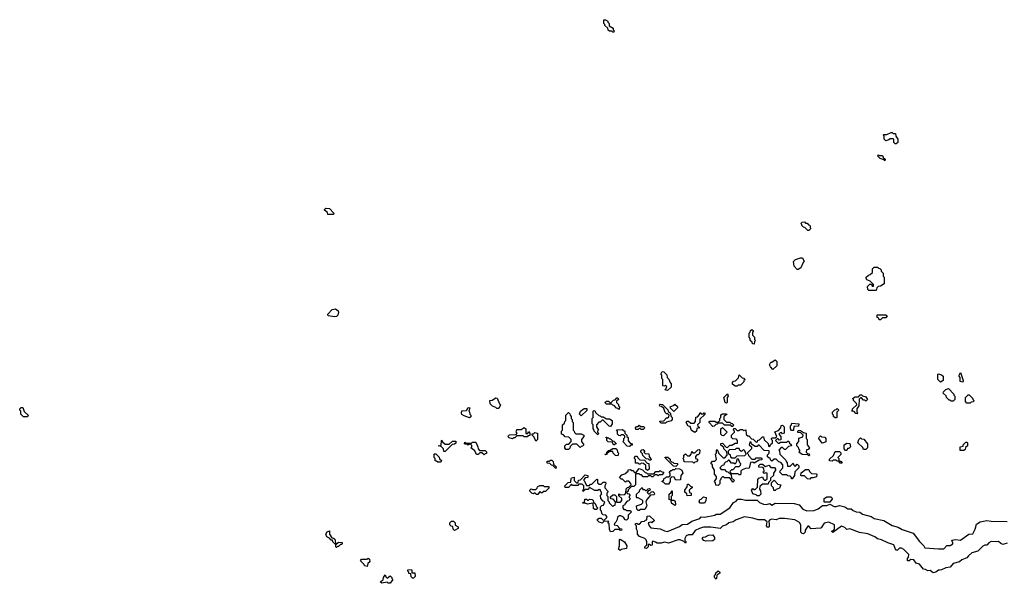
# Model space of a CAD drawing. Extents: x 2494118 to 2687960, y 757339 to 915227.
# Tile 119 of 256: x 2623400 to 2632739, y 776910 to 782260. Entities that reach past the tile are written whole.
import ezdxf

# ---------------------------------------------------------------- set-up
doc = ezdxf.new("R2010")
doc.units = 0

msp = doc.modelspace()

# ---------------------------------------------------------------- linework, layer by layer
at = {"layer": '0CON20XD'}
for points in [[(2629035, 782140), (2629025, 782140), (2629015, 782150), (2628995, 782150), (2628981.7, 782161.7), (2628978.3, 782178.3), (2628950, 782205), (2628950, 782215), (2628940, 782225), (2628941.7, 782258.3), (2628955, 782260), (2628980, 782245), (2628980, 782235), (2628990, 782225), (2628991.7, 782201.7), (2629028.3, 782178.3), (2629030, 782165), (2629040, 782155), (2629035, 782140)], [(2631715, 781080), (2631705, 781080), (2631690, 781095), (2631690, 781125), (2631685, 781130), (2631655, 781130), (2631645, 781120), (2631615, 781110), (2631600, 781125), (2631600, 781155), (2631590, 781165), (2631595, 781170), (2631625, 781170), (2631665, 781190), (2631675, 781190), (2631685, 781180), (2631708.3, 781178.3), (2631710, 781155), (2631730, 781125), (2631730, 781095), (2631715, 781080)], [(2631605, 780920), (2631595, 780930), (2631561.7, 780941.7), (2631540, 780965), (2631541.7, 780978.3), (2631555, 780970), (2631585, 780970), (2631591.7, 780951.7), (2631610, 780935), (2631605, 780920)], [(2626375, 780410), (2626321.7, 780411.7), (2626318.3, 780428.3), (2626291.7, 780451.7), (2626291.7, 780458.3), (2626305, 780470), (2626338.3, 780468.3), (2626380, 780425), (2626375, 780410)], [(2630885, 780260), (2630875, 780260), (2630848.3, 780288.3), (2630835, 780290), (2630820, 780305), (2630820, 780315), (2630810, 780325), (2630821.7, 780338.3), (2630845, 780340), (2630855, 780330), (2630868.3, 780328.3), (2630881.7, 780311.7), (2630895, 780310), (2630900, 780275), (2630885, 780260)], [(2630785, 779890), (2630775, 779890), (2630745, 779920), (2630740, 779965), (2630760, 779985), (2630805, 780000), (2630825, 780000), (2630840, 779965), (2630830, 779955), (2630810, 779905), (2630785, 779890)], [(2631525, 779690), (2631455, 779690), (2631445, 779700), (2631443, 779727), (2631465, 779750), (2631478.3, 779748.3), (2631485, 779730), (2631498.3, 779731.7), (2631500, 779745), (2631468.3, 779778.3), (2631435, 779790), (2631430, 779805), (2631430, 779815), (2631450, 779835), (2631468.3, 779841.7), (2631488.3, 779861.7), (2631490, 779895), (2631505, 779910), (2631535, 779910), (2631545, 779900), (2631558.3, 779898.3), (2631570, 779885), (2631571.7, 779871.7), (2631590, 779855), (2631590, 779825), (2631600, 779815), (2631598.3, 779751.7), (2631565, 779730), (2631541.7, 779728.3), (2631530, 779715), (2631525, 779690)], [(2626385, 779440), (2626325, 779450), (2626322.5, 779465), (2626365, 779507.5), (2626396.4, 779516.4), (2626420, 779495), (2626422.5, 779485), (2626416.7, 779455), (2626405, 779442.5), (2626385, 779440)], [(2631565, 779410), (2631551.7, 779411.7), (2631548.3, 779428.3), (2631531.7, 779431.7), (2631531.7, 779458.3), (2631615, 779460), (2631628.3, 779448.3), (2631615, 779430), (2631585, 779430), (2631565, 779410)], [(2630365, 779180), (2630351.7, 779181.7), (2630348.3, 779198.3), (2630330, 779215), (2630330, 779235), (2630320, 779245), (2630320, 779285), (2630330, 779295), (2630331.7, 779308.3), (2630345, 779320), (2630360, 779305), (2630350, 779295), (2630350, 779265), (2630370, 779245), (2630370, 779225), (2630380, 779215), (2630370, 779205), (2630365, 779180)], [(2630545, 778940), (2630520, 778965), (2630512.5, 778985), (2630525, 779010), (2630535, 779010), (2630565, 779030), (2630580, 779015), (2630580, 778975), (2630545, 778940)], [(2629545, 778740), (2629520, 778745), (2629528.3, 778751.7), (2629538.3, 778778.3), (2629525, 778790), (2629515, 778780), (2629500, 778785), (2629500, 778845), (2629490, 778855), (2629490, 778885), (2629480, 778895), (2629495, 778920), (2629508.3, 778918.3), (2629538.3, 778888.3), (2629540, 778865), (2629558.3, 778848.3), (2629570, 778815), (2629580, 778805), (2629578.3, 778771.7), (2629545, 778740)], [(2630185, 778780), (2630161.7, 778801.7), (2630160, 778815), (2630171.7, 778828.3), (2630188.3, 778831.7), (2630218.3, 778861.7), (2630225, 778890), (2630251.7, 778861.7), (2630268.3, 778858.3), (2630280, 778845), (2630270, 778835), (2630268.3, 778821.7), (2630238.3, 778791.7), (2630215, 778790), (2630205, 778782.5), (2630185, 778780)], [(2632135, 778820), (2632110, 778845), (2632110, 778895), (2632115, 778900), (2632145, 778890), (2632160, 778875), (2632160, 778835), (2632135, 778820)], [(2632345, 778820), (2632320, 778825), (2632320, 778865), (2632310, 778875), (2632310, 778885), (2632325, 778910), (2632350, 778835), (2632345, 778820)], [(2630105, 778620), (2630090, 778625), (2630080, 778675), (2630115, 778710), (2630120, 778685), (2630110, 778675), (2630110, 778625), (2630105, 778620)], [(2631345, 778520), (2631331.7, 778521.7), (2631315, 778540), (2631290, 778545), (2631300, 778555), (2631300, 778565), (2631340, 778605), (2631338.3, 778618.3), (2631310, 778645), (2631310, 778655), (2631300, 778665), (2631325, 778680), (2631355, 778680), (2631371.7, 778698.3), (2631385, 778700), (2631395, 778690), (2631425, 778680), (2631440, 778655), (2631425, 778640), (2631415, 778650), (2631405, 778650), (2631385, 778670), (2631375, 778670), (2631361.7, 778658.3), (2631360, 778595), (2631340, 778565), (2631340, 778535), (2631350, 778525), (2631345, 778520)], [(2632255, 778640), (2632235, 778640), (2632225, 778650), (2632215, 778650), (2632190, 778675), (2632188.3, 778688.3), (2632160, 778715), (2632161.7, 778728.3), (2632185, 778750), (2632208.3, 778758.3), (2632260, 778705), (2632260, 778695), (2632270, 778685), (2632270, 778655), (2632255, 778640)], [(2632415, 778620), (2632385, 778620), (2632370, 778635), (2632370, 778675), (2632395, 778700), (2632405, 778700), (2632440, 778665), (2632440, 778655), (2632450, 778645), (2632448.3, 778631.7), (2632425, 778630), (2632415, 778620)], [(2627945, 778570), (2627925, 778570), (2627915, 778580), (2627885, 778590), (2627862.5, 778615), (2627860, 778645), (2627881.7, 778648.3), (2627915, 778670), (2627928.3, 778668.3), (2627950, 778615), (2627960, 778605), (2627945, 778570)], [(2629085, 778560), (2629075, 778570), (2629061.7, 778571.7), (2629038.3, 778598.3), (2629025, 778600), (2629015, 778610), (2628965, 778610), (2628950, 778625), (2628965, 778637.5), (2628985, 778640), (2629005, 778620), (2629031.7, 778648.3), (2629048.3, 778651.7), (2629065, 778670), (2629075, 778670), (2629080, 778655), (2629061.7, 778638.3), (2629060, 778625), (2629078.3, 778608.3), (2629080, 778595), (2629090, 778585), (2629085, 778560)], [(2629525, 778430), (2629485, 778430), (2629470, 778445), (2629475, 778450), (2629508.3, 778451.7), (2629535, 778480), (2629545, 778480), (2629558.3, 778491.7), (2629560, 778505), (2629548.3, 778518.3), (2629535, 778520), (2629521.7, 778531.7), (2629508.3, 778568.3), (2629488.3, 778588.3), (2629471.7, 778591.7), (2629470, 778605), (2629475, 778610), (2629498.3, 778608.3), (2629548.3, 778558.3), (2629551.7, 778541.7), (2629568.3, 778528.3), (2629580, 778495), (2629590, 778485), (2629590, 778465), (2629578.3, 778451.7), (2629535, 778440), (2629525, 778430)], [(2629605, 778540), (2629571.7, 778571.7), (2629570, 778585), (2629608.3, 778601.7), (2629615, 778610), (2629638.3, 778588.3), (2629640, 778575), (2629605, 778540)], [(2623475, 778490), (2623435, 778490), (2623410, 778515), (2623410, 778545), (2623400, 778555), (2623400, 778565), (2623415, 778580), (2623428.3, 778578.3), (2623441.7, 778541.7), (2623480, 778505), (2623475, 778490)], [(2627665, 778480), (2627615, 778500), (2627593.6, 778513.6), (2627590, 778525), (2627595, 778547.5), (2627638.3, 778551.7), (2627655, 778580), (2627670, 778575), (2627660, 778545), (2627667, 778537), (2627670, 778515), (2627680, 778505), (2627678.3, 778491.7), (2627665, 778480)], [(2628605, 778180), (2628581.7, 778181.7), (2628570, 778195), (2628570, 778215), (2628585, 778230), (2628608.3, 778231.7), (2628630, 778255), (2628630, 778275), (2628608.3, 778298.3), (2628575, 778300), (2628558.3, 778318.3), (2628540, 778325), (2628540, 778355), (2628550, 778365), (2628550, 778415), (2628568.3, 778431.7), (2628570, 778445), (2628580, 778455), (2628580, 778505), (2628605, 778530), (2628618.3, 778518.3), (2628620, 778505), (2628630, 778495), (2628630, 778475), (2628640, 778465), (2628640, 778445), (2628650, 778435), (2628650, 778365), (2628660, 778355), (2628661.7, 778341.7), (2628675, 778330), (2628725, 778330), (2628750, 778315), (2628750, 778305), (2628730, 778275), (2628730, 778255), (2628750, 778225), (2628738.3, 778211.7), (2628725, 778210), (2628715, 778200), (2628685, 778230), (2628645, 778230), (2628621.7, 778208.3), (2628618.3, 778191.7), (2628605, 778180)], [(2628725, 778500), (2628710, 778515), (2628720, 778545), (2628755, 778570), (2628778.3, 778568.3), (2628778.3, 778551.7), (2628725, 778500)], [(2628885, 778320), (2628850, 778355), (2628850, 778365), (2628840, 778375), (2628840, 778415), (2628830, 778425), (2628830, 778475), (2628840, 778485), (2628840, 778545), (2628845, 778550), (2628860, 778545), (2628861.7, 778531.7), (2628891.7, 778501.7), (2628905, 778500), (2628915, 778490), (2628935, 778490), (2628965, 778470), (2628995, 778470), (2629020, 778455), (2629020, 778425), (2629005, 778400), (2628991.7, 778401.7), (2628935, 778460), (2628925, 778460), (2628905, 778440), (2628891.7, 778438.3), (2628870, 778415), (2628870, 778395), (2628890, 778365), (2628880, 778355), (2628880, 778345), (2628890, 778335), (2628885, 778320)], [(2629805, 778340), (2629771.7, 778361.7), (2629758.3, 778398.3), (2629741.7, 778401.7), (2629720, 778435), (2629731.7, 778448.3), (2629745, 778450), (2629765, 778430), (2629798.3, 778431.7), (2629810, 778445), (2629811.7, 778488.3), (2629828.3, 778491.7), (2629848.3, 778511.7), (2629855, 778530), (2629865, 778520), (2629885, 778520), (2629895, 778530), (2629900, 778525), (2629898.3, 778511.7), (2629851.7, 778468.3), (2629850, 778435), (2629830, 778415), (2629831.7, 778401.7), (2629850, 778385), (2629821.7, 778378.3), (2629820, 778355), (2629805, 778340)], [(2630165, 778400), (2630155, 778400), (2630145, 778410), (2630085, 778410), (2630065, 778430), (2630025, 778430), (2630015, 778420), (2630001.7, 778418.3), (2629988.3, 778401.7), (2629975, 778400), (2629940, 778435), (2629940, 778445), (2629945, 778450), (2629995, 778450), (2630005, 778440), (2630025, 778440), (2630040, 778455), (2630040, 778475), (2630050, 778485), (2630051.7, 778508.3), (2630065, 778520), (2630105, 778520), (2630108.3, 778511.7), (2630080, 778495), (2630080, 778465), (2630105, 778440), (2630135, 778440), (2630145, 778430), (2630158.3, 778428.3), (2630170, 778415), (2630165, 778400)], [(2631145, 778480), (2631135, 778480), (2631120, 778495), (2631120, 778505), (2631110, 778515), (2631110, 778535), (2631131.7, 778558.3), (2631145, 778560), (2631155, 778570), (2631170, 778555), (2631150, 778535), (2631150, 778485), (2631145, 778480)], [(2630735, 778360), (2630721.7, 778361.7), (2630710, 778375), (2630710, 778405), (2630720, 778415), (2630720, 778425), (2630725, 778430), (2630790, 778425), (2630788.3, 778401.7), (2630741.7, 778398.3), (2630740, 778365), (2630735, 778360)], [(2628075, 778280), (2628041.7, 778291.7), (2628030, 778305), (2628045, 778320), (2628108.3, 778321.7), (2628120, 778335), (2628110, 778345), (2628115, 778370), (2628155, 778370), (2628185, 778390), (2628200, 778375), (2628201.7, 778331.7), (2628218.3, 778331.7), (2628225, 778350), (2628240, 778335), (2628238.3, 778311.7), (2628225, 778310), (2628215, 778300), (2628185, 778300), (2628175, 778310), (2628115, 778310), (2628095, 778290), (2628085, 778290), (2628075, 778280)], [(2628295, 778260), (2628278.3, 778298.3), (2628260, 778315), (2628261.7, 778328.3), (2628275, 778330), (2628285, 778340), (2628310, 778335), (2628310, 778275), (2628295, 778260)], [(2629185, 778210), (2629161.7, 778211.7), (2629120, 778255), (2629130, 778265), (2629130, 778285), (2629140, 778295), (2629138.3, 778308.3), (2629125, 778320), (2629105, 778320), (2629095, 778310), (2629081.7, 778311.7), (2629070, 778325), (2629070, 778355), (2629061.7, 778368.3), (2629115, 778370), (2629140, 778355), (2629140, 778335), (2629160, 778315), (2629160, 778305), (2629170, 778295), (2629171.7, 778261.7), (2629191.7, 778241.7), (2629210, 778235), (2629208.3, 778221.7), (2629195, 778220), (2629185, 778210)], [(2629315, 778370), (2629295, 778370), (2629285, 778380), (2629275, 778380), (2629265, 778370), (2629245, 778370), (2629240, 778385), (2629251.7, 778398.3), (2629265, 778400), (2629275, 778410), (2629285, 778400), (2629318.3, 778398.3), (2629330, 778385), (2629315, 778370)], [(2630025, 777840), (2630001.7, 777841.7), (2630000, 777865), (2629990, 777875), (2630010, 777905), (2630010, 777925), (2629990, 777945), (2629990, 777985), (2629970, 778015), (2629970, 778035), (2629960, 778045), (2629960, 778055), (2629971.7, 778068.3), (2629995, 778070), (2630010, 778085), (2630000, 778135), (2630010, 778145), (2630010, 778175), (2630015, 778180), (2630031.7, 778141.7), (2630071.7, 778101.7), (2630088.3, 778101.7), (2630110, 778125), (2630108.3, 778158.3), (2630080, 778185), (2630078.3, 778198.3), (2630051.7, 778221.7), (2630051.7, 778238.3), (2630065, 778240), (2630101.7, 778201.7), (2630115, 778200), (2630135, 778220), (2630155, 778220), (2630185, 778240), (2630208.3, 778241.7), (2630210, 778265), (2630198.3, 778278.3), (2630163, 778283), (2630150, 778295), (2630150, 778315), (2630180, 778345), (2630180, 778355), (2630170, 778365), (2630175, 778380), (2630185, 778380), (2630205, 778360), (2630225, 778360), (2630235, 778370), (2630255, 778370), (2630265, 778360), (2630288.3, 778368.3), (2630291.7, 778321.7), (2630305, 778310), (2630315, 778310), (2630341.7, 778281.7), (2630358.3, 778278.3), (2630385, 778250), (2630398.3, 778251.7), (2630401.7, 778268.3), (2630418.3, 778271.7), (2630445, 778300), (2630455, 778300), (2630461.7, 778271.7), (2630498.3, 778238.3), (2630501.7, 778211.7), (2630515, 778210), (2630521.7, 778228.3), (2630540, 778245), (2630540, 778265), (2630530, 778275), (2630530, 778285), (2630535, 778290), (2630565, 778290), (2630580, 778305), (2630561.7, 778348.3), (2630598.3, 778361.7), (2630620, 778385), (2630621.7, 778408.3), (2630635, 778410), (2630650, 778395), (2630650, 778335), (2630635, 778330), (2630625, 778340), (2630611.7, 778338.3), (2630600, 778325), (2630620, 778305), (2630618.3, 778271.7), (2630605, 778270), (2630595, 778280), (2630585, 778280), (2630570, 778265), (2630595, 778240), (2630605, 778240), (2630615, 778250), (2630675, 778250), (2630685, 778260), (2630695, 778260), (2630701.7, 778241.7), (2630718.3, 778228.3), (2630720, 778215), (2630691.7, 778208.3), (2630665, 778180), (2630655, 778180), (2630635, 778200), (2630621.7, 778198.3), (2630600, 778175), (2630607, 778167), (2630610, 778135), (2630668.3, 778078.3), (2630670, 778065), (2630680, 778055), (2630681.7, 778021.7), (2630708.3, 778021.7), (2630735, 778050), (2630741.7, 778031.7), (2630755, 778020), (2630775, 778040), (2630790, 778025), (2630790, 778005), (2630751.7, 777968.3), (2630750, 777935), (2630728.3, 777901.7), (2630721.7, 777901.7), (2630720, 777915), (2630708.3, 777928.3), (2630685, 777930), (2630675, 777940), (2630635, 777940), (2630610, 777965), (2630611.7, 777978.3), (2630640, 778005), (2630640, 778035), (2630618.3, 778058.3), (2630601.7, 778061.7), (2630575, 778090), (2630555, 778090), (2630535, 778070), (2630521.7, 778081.7), (2630518.3, 778098.3), (2630505, 778100), (2630491.7, 778111.7), (2630491.7, 778128.3), (2630510, 778145), (2630508.3, 778168.3), (2630461.7, 778171.7), (2630415, 778220), (2630405, 778220), (2630395, 778210), (2630375, 778210), (2630341.7, 778231.7), (2630338.3, 778248.3), (2630325, 778250), (2630320, 778225), (2630340, 778205), (2630340, 778185), (2630300, 778145), (2630310, 778135), (2630311.7, 778121.7), (2630345, 778090), (2630375, 778090), (2630385, 778100), (2630435, 778100), (2630440, 778095), (2630438.3, 778081.7), (2630415, 778080), (2630365, 778050), (2630355, 778060), (2630331.7, 778058.3), (2630318.3, 778001.7), (2630285, 778000), (2630251.7, 777988.3), (2630240, 777975), (2630240, 777945), (2630235, 777940), (2630225, 777940), (2630215, 777950), (2630155, 777950), (2630140, 777965), (2630141.7, 777978.3), (2630155, 777990), (2630168.3, 777991.7), (2630191.7, 778018.3), (2630225, 778020), (2630238.3, 778031.7), (2630240, 778045), (2630230, 778055), (2630218.3, 778088.3), (2630201.7, 778088.3), (2630200, 778065), (2630185, 778040), (2630175, 778050), (2630151.7, 778051.7), (2630128.3, 778078.3), (2630121.7, 778078.3), (2630108.3, 778061.7), (2630095, 778060), (2630081.7, 778048.3), (2630078.3, 778031.7), (2630061.7, 778028.3), (2630040, 778005), (2630055, 777990), (2630085, 777990), (2630101.7, 777971.7), (2630118.3, 777968.3), (2630148.3, 777938.3), (2630151.7, 777911.7), (2630180, 777885), (2630165, 777870), (2630135, 777910), (2630085, 777910), (2630075, 777920), (2630065, 777920), (2630050, 777905), (2630050, 777895), (2630040, 777885), (2630040, 777855), (2630025, 777840)], [(2630075, 778310), (2630061.7, 778311.7), (2630050, 778325), (2630050, 778375), (2630065, 778390), (2630110, 778345), (2630075, 778310)], [(2630885, 778120), (2630875, 778130), (2630823, 778133), (2630790, 778155), (2630800, 778165), (2630800, 778175), (2630790, 778185), (2630788.3, 778198.3), (2630770, 778215), (2630770, 778235), (2630790, 778255), (2630791.7, 778288.3), (2630828.3, 778301.7), (2630830, 778315), (2630808.3, 778338.3), (2630781.7, 778341.7), (2630780, 778355), (2630785, 778360), (2630805, 778360), (2630835, 778340), (2630860, 778335), (2630860, 778285), (2630870, 778275), (2630870, 778225), (2630890, 778195), (2630878.3, 778181.7), (2630861.7, 778178.3), (2630860, 778155), (2630871.7, 778141.7), (2630888.3, 778138.3), (2630890, 778125), (2630885, 778120)], [(2627435, 778160), (2627421.7, 778161.7), (2627420, 778185), (2627398.3, 778208.3), (2627370, 778215), (2627398.3, 778221.7), (2627400, 778265), (2627405, 778270), (2627411.7, 778251.7), (2627435, 778230), (2627475, 778230), (2627505, 778260), (2627538.3, 778258.3), (2627538.3, 778241.7), (2627525, 778230), (2627501.7, 778228.3), (2627435, 778160)], [(2627805, 778130), (2627785, 778150), (2627765, 778150), (2627748.3, 778131.7), (2627731.7, 778131.7), (2627718.3, 778168.3), (2627680, 778195), (2627690, 778205), (2627688.3, 778218.3), (2627675, 778230), (2627665, 778230), (2627655, 778220), (2627645, 778230), (2627625, 778230), (2627620, 778235), (2627621.7, 778248.3), (2627635, 778240), (2627685, 778240), (2627695, 778250), (2627725, 778250), (2627747, 778207), (2627750, 778185), (2627761.7, 778171.7), (2627815, 778170), (2627828.3, 778158.3), (2627828.3, 778141.7), (2627815, 778140), (2627805, 778130)], [(2629035, 778220), (2629018.3, 778248.3), (2628983, 778253), (2628970, 778265), (2628970, 778290), (2628961.7, 778291.7), (2628961.7, 778298.3), (2628968.3, 778298.3), (2628970, 778290), (2628985, 778290), (2628995, 778280), (2629005, 778280), (2629021.7, 778261.7), (2629035, 778260), (2629058.3, 778238.3), (2629055, 778230), (2629045, 778230), (2629035, 778220)], [(2631011.7, 778241.7), (2630980, 778285), (2630981.7, 778298.3), (2630995, 778310), (2631005, 778300), (2631037, 778297), (2631047.5, 778285), (2631047, 778253), (2631025, 778242.5), (2631011.7, 778241.7)], [(2631245, 778170), (2631231.7, 778171.7), (2631220, 778185), (2631220, 778225), (2631245, 778240), (2631275, 778237.5), (2631280, 778205), (2631265, 778190), (2631251.7, 778188.3), (2631245, 778170)], [(2631425, 778180), (2631405, 778180), (2631398.3, 778198.3), (2631350, 778245), (2631360, 778275), (2631375, 778290), (2631385, 778280), (2631408.3, 778278.3), (2631440, 778235), (2631440, 778195), (2631425, 778180)], [(2632355, 778170), (2632321.7, 778171.7), (2632320, 778205), (2632348.3, 778211.7), (2632350, 778225), (2632361.7, 778238.3), (2632375, 778250), (2632385, 778250), (2632390, 778245), (2632390, 778215), (2632371.7, 778198.3), (2632368.3, 778181.7), (2632355, 778170)], [(2627395, 778060), (2627365, 778060), (2627355, 778070), (2627341.7, 778071.7), (2627340, 778095), (2627330, 778105), (2627330, 778135), (2627335, 778140), (2627348.3, 778138.3), (2627378.3, 778108.3), (2627381.7, 778091.7), (2627400, 778075), (2627395, 778060)], [(2629075, 778120), (2629051.7, 778121.7), (2629030, 778145), (2629025, 778160), (2628995, 778160), (2628970, 778140), (2628968.3, 778131.7), (2628955, 778130), (2628950, 778135), (2628970, 778140), (2628970, 778155), (2628985, 778170), (2628995, 778170), (2629025, 778190), (2629055, 778190), (2629068.3, 778178.3), (2629070, 778155), (2629080, 778145), (2629075, 778120)], [(2629385, 778080), (2629375, 778080), (2629365, 778090), (2629341.7, 778091.7), (2629311.7, 778121.7), (2629308.3, 778138.3), (2629290, 778155), (2629290, 778165), (2629301.7, 778178.3), (2629315, 778180), (2629328.3, 778168.3), (2629320, 778155), (2629331.7, 778141.7), (2629368.3, 778138.3), (2629370, 778115), (2629390, 778085), (2629385, 778080)], [(2629795, 778050), (2629785, 778060), (2629701.7, 778061.7), (2629700, 778085), (2629690, 778095), (2629700, 778105), (2629700, 778125), (2629715, 778140), (2629735, 778120), (2629755, 778120), (2629770, 778135), (2629775, 778160), (2629785, 778150), (2629805, 778150), (2629831.7, 778178.3), (2629845, 778180), (2629850, 778175), (2629848.3, 778141.7), (2629835, 778130), (2629821.7, 778128.3), (2629810, 778115), (2629810, 778095), (2629828.3, 778088.3), (2629830, 778075), (2629818.3, 778061.7), (2629805, 778060), (2629795, 778050)], [(2630185, 778100), (2630205, 778120), (2630278.3, 778121.7), (2630290, 778135), (2630278.3, 778168.3), (2630265, 778180), (2630245, 778160), (2630231.7, 778171.7), (2630225, 778190), (2630195, 778190), (2630185, 778180), (2630131.7, 778178.3), (2630120, 778165), (2630120, 778145), (2630138.3, 778128.3), (2630141.7, 778111.7), (2630155, 778100), (2630185, 778100)], [(2631195, 778050), (2631181.7, 778051.7), (2631170, 778070), (2631155, 778070), (2631145, 778080), (2631115, 778080), (2631105, 778070), (2631081.7, 778071.7), (2631081.7, 778088.3), (2631118.3, 778121.7), (2631135, 778160), (2631175, 778160), (2631188.3, 778148.3), (2631188.3, 778131.7), (2631160, 778105), (2631170, 778095), (2631170, 778070), (2631188.3, 778068.3), (2631200, 778055), (2631195, 778050)], [(2628485, 778000), (2628458.3, 778028.3), (2628445, 778030), (2628428.3, 778048.3), (2628401.7, 778051.7), (2628401.7, 778068.3), (2628425, 778070), (2628435, 778080), (2628448.3, 778078.3), (2628460, 778065), (2628461.7, 778041.7), (2628490, 778015), (2628485, 778000)], [(2629355, 777980), (2629340, 777995), (2629338.3, 778028.3), (2629318.3, 778048.3), (2629295, 778050), (2629285, 778040), (2629275, 778040), (2629265, 778050), (2629241.7, 778051.7), (2629240, 778085), (2629230, 778095), (2629230, 778105), (2629241.7, 778118.3), (2629258.3, 778118.3), (2629261.7, 778101.7), (2629281.7, 778081.7), (2629325, 778080), (2629351.7, 778051.7), (2629368.3, 778048.3), (2629370, 777995), (2629355, 777980)], [(2629625, 778020), (2629601.7, 778021.7), (2629521.7, 778101.7), (2629521.7, 778108.3), (2629548.3, 778108.3), (2629568.3, 778088.3), (2629570, 778075), (2629581.7, 778061.7), (2629595, 778060), (2629605, 778050), (2629638.3, 778048.3), (2629640, 778035), (2629625, 778020)], [(2629005, 777400), (2628993.6, 777423.6), (2628990, 777475), (2628980, 777485), (2628988.3, 777498.3), (2628945, 777500), (2628925, 777480), (2628895, 777490), (2628880, 777505), (2628881.7, 777518.3), (2628895, 777530), (2628915, 777530), (2628931.7, 777511.7), (2628945, 777510), (2628970, 777535), (2628970, 777545), (2628958.3, 777558.3), (2628935, 777560), (2628921.7, 777571.7), (2628920, 777595), (2628910, 777605), (2628910, 777635), (2628921.7, 777648.3), (2628938.3, 777651.7), (2628950, 777685), (2628935, 777690), (2628912.5, 777715), (2628910, 777745), (2628920, 777755), (2628920, 777775), (2628910, 777785), (2628908.3, 777798.3), (2628895, 777800), (2628885, 777790), (2628855, 777790), (2628805, 777820), (2628788.3, 777801.7), (2628765, 777800), (2628745, 777780), (2628740, 777795), (2628750, 777805), (2628750, 777835), (2628735, 777850), (2628705, 777850), (2628695, 777840), (2628645, 777840), (2628635, 777850), (2628605, 777820), (2628575, 777820), (2628570, 777835), (2628603, 777867), (2628628.3, 777871.7), (2628630, 777905), (2628635, 777910), (2628658.3, 777918.3), (2628660, 777885), (2628685, 777860), (2628698.3, 777871.7), (2628701.7, 777888.3), (2628718.3, 777891.7), (2628765, 777940), (2628790, 777935), (2628790, 777915), (2628765, 777910), (2628750, 777895), (2628750, 777885), (2628758.3, 777878.3), (2628775, 777840), (2628805, 777840), (2628815, 777850), (2628828.3, 777851.7), (2628875, 777900), (2628880, 777895), (2628880, 777865), (2628895, 777850), (2628915, 777850), (2628935, 777870), (2628955, 777870), (2628960, 777855), (2628950, 777835), (2628950, 777815), (2628980, 777785), (2628980, 777775), (2628970, 777765), (2628970, 777745), (2628980, 777735), (2628980, 777695), (2628990, 777685), (2628990, 777675), (2629025, 777640), (2629035, 777650), (2629048.3, 777651.7), (2629050, 777685), (2629028.3, 777708.3), (2629011.7, 777711.7), (2629001.7, 777728.3), (2629025, 777750), (2629045, 777750), (2629060, 777735), (2629061.7, 777681.7), (2629098.3, 777681.7), (2629110, 777695), (2629110, 777715), (2629081.7, 777741.7), (2629081.7, 777758.3), (2629095, 777750), (2629138.3, 777751.7), (2629150, 777765), (2629151.7, 777808.3), (2629165, 777820), (2629178.3, 777821.7), (2629200, 777845), (2629198.3, 777858.3), (2629178.3, 777878.3), (2629155, 777880), (2629145, 777870), (2629118.3, 777898.3), (2629105, 777900), (2629090, 777915), (2629111.7, 777938.3), (2629148.3, 777951.7), (2629160, 777965), (2629170, 777975), (2629171.7, 777988.3), (2629195, 777990), (2629205, 777980), (2629215, 777980), (2629231.7, 777961.7), (2629245, 777960), (2629275, 778000), (2629308.3, 777988.3), (2629331.7, 777961.7), (2629345, 777960), (2629355, 777950), (2629415, 777950), (2629435, 777970), (2629465, 777970), (2629475, 777980), (2629485, 777970), (2629510, 777965), (2629495, 777940), (2629465, 777940), (2629455, 777930), (2629445, 777940), (2629425, 777940), (2629405, 777920), (2629395, 777920), (2629385, 777930), (2629365, 777930), (2629355, 777920), (2629315, 777920), (2629298.3, 777938.3), (2629285, 777940), (2629275, 777950), (2629241.7, 777948.3), (2629240, 777845), (2629225, 777830), (2629201.7, 777828.3), (2629171.7, 777798.3), (2629170, 777785), (2629160, 777775), (2629161.7, 777761.7), (2629178.3, 777758.3), (2629190, 777745), (2629180, 777735), (2629180, 777725), (2629190, 777715), (2629176.4, 777693.6), (2629161.7, 777688.3), (2629141.7, 777668.3), (2629140, 777655), (2629120, 777645), (2629120, 777625), (2629131.7, 777611.7), (2629145, 777610), (2629155, 777600), (2629195, 777600), (2629200, 777585), (2629171.7, 777558.3), (2629170, 777525), (2629155, 777510), (2629141.7, 777511.7), (2629128.3, 777538.3), (2629101.7, 777551.7), (2629088.3, 777551.7), (2629071.7, 777538.3), (2629067.5, 777515), (2629055, 777490), (2629041.7, 777478.3), (2629040, 777465), (2629068.3, 777458.3), (2629091.7, 777431.7), (2629108.3, 777428.3), (2629110, 777415), (2629095, 777410), (2629085, 777420), (2629045, 777420), (2629025, 777402.5), (2629005, 777400)], [(2629555, 777850), (2629525, 777850), (2629508.3, 777868.3), (2629490, 777875), (2629508.3, 777891.7), (2629511.7, 777908.3), (2629525, 777910), (2629535, 777920), (2629555, 777920), (2629568.3, 777931.7), (2629570, 777955), (2629561.7, 777968.3), (2629575, 777980), (2629585, 777980), (2629595, 777990), (2629615, 777990), (2629625, 778000), (2629657, 777997), (2629680, 777985), (2629690, 777955), (2629670, 777935), (2629668.3, 777891.7), (2629625, 777890), (2629608.3, 777918.3), (2629585, 777920), (2629570, 777905), (2629570, 777875), (2629555, 777850)], [(2630415, 777740), (2630395, 777740), (2630385, 777750), (2630355, 777760), (2630340, 777795), (2630355, 777810), (2630365, 777800), (2630375, 777800), (2630398.3, 777821.7), (2630400, 777895), (2630411.7, 777908.3), (2630445, 777920), (2630451.7, 777901.7), (2630465, 777890), (2630475, 777890), (2630488.3, 777901.7), (2630490, 777955), (2630475, 777960), (2630461.7, 777951.7), (2630450, 777965), (2630460, 777975), (2630458.3, 777998.3), (2630445, 778010), (2630411.7, 778011.7), (2630411.7, 778028.3), (2630425, 778040), (2630445, 778040), (2630475, 778020), (2630505, 778030), (2630525, 778010), (2630558.3, 778008.3), (2630570, 777995), (2630570, 777985), (2630550, 777955), (2630550, 777935), (2630521.7, 777908.3), (2630520, 777885), (2630501.7, 777868.3), (2630498.3, 777851.7), (2630445, 777850), (2630421.7, 777828.3), (2630417.5, 777805), (2630427, 777787), (2630430, 777755), (2630415, 777740)], [(2630895, 777900), (2630871.7, 777901.7), (2630845, 777930), (2630815, 777930), (2630810, 777935), (2630811.7, 777958.3), (2630855, 777990), (2630885, 777990), (2630891.7, 777971.7), (2630911.7, 777951.7), (2630955, 777950), (2630960, 777945), (2630958.3, 777921.7), (2630925, 777910), (2630905, 777910), (2630895, 777900)], [(2630565, 777790), (2630551.7, 777791.7), (2630550, 777815), (2630530, 777835), (2630530, 777865), (2630555, 777890), (2630591.7, 777851.7), (2630620, 777845), (2630608.3, 777811.7), (2630575, 777800), (2630565, 777790)], [(2628301.7, 777751.7), (2628285, 777770), (2628275, 777760), (2628261.7, 777761.7), (2628240, 777785), (2628240, 777795), (2628251.7, 777808.3), (2628265, 777800), (2628295, 777800), (2628308.3, 777811.7), (2628310, 777825), (2628335, 777840), (2628365, 777840), (2628375, 777830), (2628418.3, 777828.3), (2628418.3, 777811.7), (2628388.3, 777781.7), (2628365, 777780), (2628355, 777770), (2628345, 777770), (2628335, 777780), (2628315, 777752.5), (2628301.7, 777751.7)], [(2629275, 777602.5), (2629265, 777602.5), (2629252.5, 777615), (2629250, 777645), (2629298.3, 777661.7), (2629310, 777675), (2629310, 777695), (2629265, 777720), (2629255, 777720), (2629250, 777725), (2629250, 777755), (2629278.3, 777781.7), (2629281.7, 777798.3), (2629305, 777820), (2629311.7, 777801.7), (2629325, 777800), (2629335, 777790), (2629345, 777790), (2629361.7, 777808.3), (2629375, 777810), (2629380, 777805), (2629378.3, 777791.7), (2629361.7, 777788.3), (2629351.7, 777771.7), (2629365, 777760), (2629375, 777760), (2629391.7, 777778.3), (2629405, 777780), (2629418.3, 777768.3), (2629420, 777755), (2629415, 777750), (2629381.7, 777748.3), (2629350, 777705), (2629340, 777685), (2629347.5, 777645), (2629328.3, 777611.7), (2629288.3, 777611.7), (2629275, 777602.5)], [(2629615, 777650), (2629581.7, 777671.7), (2629580, 777700), (2629560, 777705), (2629560, 777755), (2629578.3, 777771.7), (2629585, 777790), (2629590, 777785), (2629590, 777745), (2629580, 777735), (2629580, 777700), (2629605, 777700), (2629618.3, 777688.3), (2629620, 777655), (2629615, 777650)], [(2629731.7, 777741.7), (2629728.3, 777758.3), (2629710, 777775), (2629710, 777795), (2629730, 777825), (2629735, 777850), (2629745, 777850), (2629761.7, 777831.7), (2629780, 777825), (2629780, 777815), (2629761.7, 777808.3), (2629750, 777795), (2629751.7, 777771.7), (2629770, 777765), (2629770, 777745), (2629765, 777742.5), (2629731.7, 777741.7)], [(2628875, 777610), (2628855, 777610), (2628841.7, 777621.7), (2628840, 777665), (2628835, 777670), (2628785, 777660), (2628765, 777670), (2628741.7, 777671.7), (2628741.7, 777678.3), (2628758.3, 777681.7), (2628761.7, 777708.3), (2628775, 777710), (2628785, 777700), (2628795, 777700), (2628805, 777710), (2628830, 777705), (2628840, 777695), (2628841.7, 777681.7), (2628858.3, 777668.3), (2628870, 777635), (2628880, 777625), (2628875, 777610)], [(2632765, 777292.5), (2632725, 777280), (2632707, 777287), (2632685, 777307.5), (2632665, 777302.5), (2632615, 777306.7), (2632592.5, 777295), (2632575, 777272.5), (2632555, 777273.3), (2632536.4, 777263.6), (2632487.5, 777215), (2632431.2, 777198.8), (2632398, 777172), (2632385, 777153.3), (2632335.9, 777134.1), (2632315, 777113.3), (2632255, 777096.7), (2632225, 777063.3), (2632185, 777056.7), (2632145, 777036.7), (2632125, 777033.8), (2632115, 777033.3), (2632090, 777015), (2632065, 777010), (2632035, 777032.5), (2632015, 777030), (2631991.7, 777041.7), (2631973, 777043), (2631935, 777092.5), (2631901.7, 777101.7), (2631882.5, 777132.5), (2631852.5, 777137.5), (2631837, 777123), (2631820, 777125), (2631822.5, 777145), (2631831.7, 777158.3), (2631832.5, 777185), (2631785, 777232.5), (2631765, 777242.5), (2631745, 777242.5), (2631726.7, 777223.3), (2631710, 777225), (2631690, 777275), (2631635, 777293.3), (2631575, 777323.3), (2631535, 777333.3), (2631510.7, 777350.7), (2631445, 777378.8), (2631365, 777393.3), (2631275, 777427.5), (2631245, 777420), (2631225, 777440), (2631195, 777452.5), (2631113, 777393), (2631100, 777405), (2631118.3, 777411.7), (2631130, 777425), (2631130, 777465), (2631075, 777490), (2631029.3, 777480.7), (2631003, 777437), (2630995, 777433.3), (2630908.3, 777428.3), (2630885, 777452.5), (2630875, 777452.5), (2630850, 777415), (2630850, 777395), (2630835, 777380), (2630821.7, 777381.7), (2630810, 777395), (2630810, 777465), (2630795, 777487.5), (2630752.5, 777512.5), (2630655, 777526.7), (2630605, 777524), (2630573.9, 777513.9), (2630535, 777520), (2630516.4, 777513.6), (2630501.7, 777498.3), (2630510, 777485), (2630510, 777445), (2630495, 777440), (2630482.5, 777455), (2630490, 777495), (2630465, 777513.3), (2630405, 777512.5), (2630355, 777530), (2630275, 777540), (2630196.4, 777513.6), (2630167, 777493), (2630125, 777483.3), (2630103.6, 777466.4), (2630065, 777452.5), (2630045, 777430), (2629955, 777444), (2629885, 777443.3), (2629848.3, 777431.7), (2629807.5, 777412.5), (2629778.3, 777371.7), (2629745, 777370), (2629720.7, 777359.3), (2629707.5, 777335), (2629710, 777315), (2629720, 777305), (2629715, 777290), (2629698.3, 777308.3), (2629665, 777322.5), (2629645, 777322.5), (2629555, 777292.5), (2629515, 777300), (2629485, 777290), (2629445, 777290), (2629431.7, 777301.7), (2629405, 777310), (2629400, 777305), (2629398.3, 777271.7), (2629385, 777270), (2629375, 777280), (2629361.7, 777278.3), (2629360, 777255), (2629345, 777240), (2629330, 777245), (2629330, 777255), (2629350, 777275), (2629350, 777305), (2629342.5, 777322.5), (2629330, 777335), (2629280, 777355), (2629260, 777375), (2629260, 777405), (2629250, 777425), (2629250, 777455), (2629240, 777465), (2629241.7, 777478.3), (2629255, 777480), (2629265, 777470), (2629278.3, 777471.7), (2629301.7, 777498.3), (2629325, 777500), (2629335, 777510), (2629348.3, 777511.7), (2629351.7, 777548.3), (2629375, 777550), (2629420, 777505), (2629397, 777483), (2629385, 777490), (2629360, 777485), (2629370, 777455), (2629386.7, 777436.7), (2629475, 777427.5), (2629515, 777407.5), (2629545, 777403.3), (2629658.3, 777448.3), (2629685, 777467.5), (2629735, 777470), (2629775, 777500), (2629850, 777525), (2629865, 777540), (2629895, 777536.7), (2629995, 777557.5), (2630005, 777567.5), (2630045, 777567.5), (2630135, 777627.5), (2630171.7, 777678.3), (2630195, 777690), (2630211.7, 777708.3), (2630245, 777710), (2630285, 777700), (2630395, 777700), (2630417.7, 777677.7), (2630455, 777661.2), (2630485, 777658.8), (2630515, 777667.5), (2630535, 777652.5), (2630565, 777670), (2630745, 777666.7), (2630794.1, 777654.1), (2630827.5, 777615), (2630865, 777598), (2630935, 777601.2), (2630975, 777617.5), (2631015, 777650), (2631055, 777650), (2631085, 777660), (2631125, 777638.8), (2631145, 777638.8), (2631175, 777650), (2631225, 777637.5), (2631255, 777616.2), (2631287, 777617), (2631305, 777600), (2631335, 777587.5), (2631370, 777585), (2631395, 777566.7), (2631475, 777543.3), (2631506.1, 777526.1), (2631595, 777506.2), (2631675, 777458.8), (2631733.8, 777443.8)], [(2629895, 777670), (2629855, 777670), (2629843.3, 777683.3), (2629852.5, 777705), (2629862.5, 777707.5), (2629885, 777730), (2629910, 777725), (2629907, 777693), (2629895, 777670)], [(2631085, 777680), (2631031.7, 777681.7), (2631030, 777715), (2631055, 777730), (2631095, 777730), (2631110, 777715), (2631085, 777680)], [(2627525, 777410), (2627510, 777425), (2627508.3, 777448.3), (2627491.7, 777451.7), (2627480, 777465), (2627480, 777485), (2627495, 777500), (2627515, 777500), (2627530, 777485), (2627531.7, 777461.7), (2627560, 777445), (2627558.3, 777431.7), (2627525, 777410)], [(2631733.8, 777443.8), (2631770, 777420), (2631876.1, 777386.1), (2631935.6, 777305.6), (2631975.8, 777265.8), (2631985, 777247.5), (2632115, 777236.7), (2632165, 777238.8), (2632195, 777267.5), (2632225, 777267.5), (2632250, 777285), (2632252.5, 777295), (2632240, 777315), (2632245, 777320), (2632275, 777327.5), (2632325, 777321.2), (2632404, 777376), (2632439.1, 777380.9), (2632464, 777425), (2632475, 777472.5), (2632510, 777495), (2632575, 777506), (2632615, 777500), (2632765, 777498)], [(2626405, 777250), (2626400, 777255), (2626400, 777280), (2626391.7, 777281.7), (2626370, 777305), (2626368.3, 777318.3), (2626355, 777320), (2626338.3, 777338.3), (2626311.7, 777351.7), (2626302.5, 777375), (2626315, 777400), (2626338.3, 777408.3), (2626340, 777375), (2626361.7, 777341.7), (2626375, 777340), (2626388.3, 777328.3), (2626400, 777280), (2626425, 777300), (2626458.3, 777298.3), (2626460, 777285), (2626455, 777280), (2626441.7, 777278.3), (2626425, 777260), (2626415, 777260), (2626405, 777250)], [(2629095, 777220), (2629080, 777235), (2629090, 777265), (2629090, 777325), (2629095, 777330), (2629137.5, 777305), (2629160, 777265), (2629155, 777240), (2629105, 777230), (2629095, 777220)], [(2629905, 777310), (2629890, 777315), (2629872.5, 777335), (2629883, 777347), (2629905, 777350), (2629933, 777367), (2629975, 777370), (2629990, 777345), (2629990, 777325), (2629975, 777312.5), (2629905, 777310)], [(2626695, 777070), (2626670, 777075), (2626668.3, 777088.3), (2626633, 777123), (2626641.7, 777138.3), (2626695, 777140), (2626705, 777150), (2626718.3, 777138.3), (2626720, 777115), (2626701.7, 777098.3), (2626695, 777070)], [(2627135, 776960), (2627125, 776960), (2627111.7, 776971.7), (2627110, 777000), (2627091.7, 777001.7), (2627090, 777015), (2627080, 777025), (2627081.7, 777038.3), (2627115, 777040), (2627120, 777035), (2627120, 777010), (2627148.3, 777008.3), (2627150, 776975), (2627135, 776960)], [(2630005, 776950), (2629990, 776965), (2629990, 776985), (2630000, 776995), (2630001.7, 777008.3), (2630025, 777030), (2630040, 777015), (2630040, 777005), (2630011.7, 776988.3), (2630010, 776955), (2630005, 776950)], [(2626915, 776910), (2626895, 776910), (2626885, 776920), (2626835, 776910), (2626820, 776925), (2626848.3, 776941.7), (2626850, 776965), (2626865, 776990), (2626871.7, 776971.7), (2626885, 776960), (2626915, 776980), (2626930, 776965), (2626930, 776955), (2626940, 776945), (2626915, 776910)]]:
    msp.add_lwpolyline(points, dxfattribs=at)

doc.saveas('drawing.dxf')
